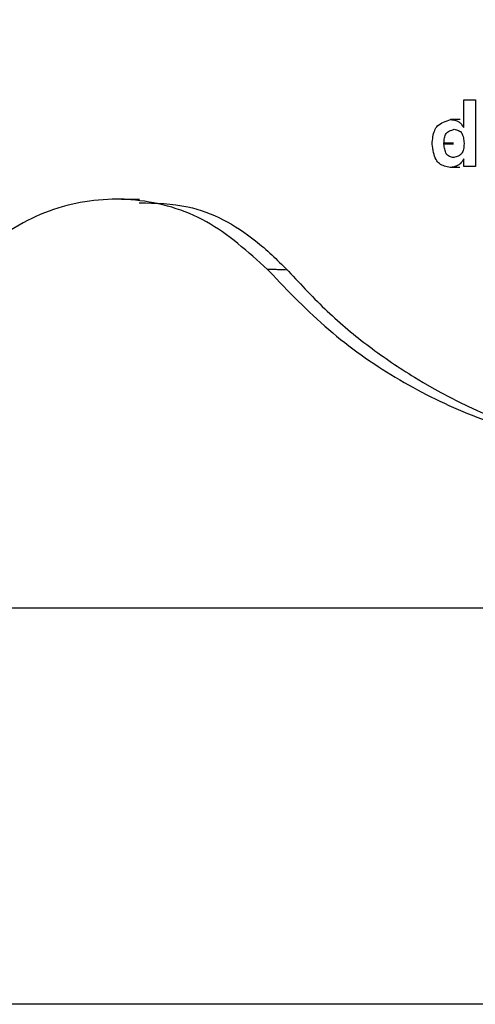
# Model space of a CAD drawing. Header units: millimetres. Extents: x -1137 to 2013, y -755 to 3954.
# Tile 37 of 53: x 1346 to 1358, y -537 to -513. Entities that reach past the tile are written whole.
import ezdxf

# ---------------------------------------------------------------- set-up
doc = ezdxf.new("R2010")
doc.units = ezdxf.units.MM

msp = doc.modelspace()

# ---------------------------------------------------------------- linework, layer by layer
at = {"color": 7, "linetype": 'Continuous', "lineweight": 25}
for p, q in [((1357.268, -515.346), (1357.268, -514.648)), ((1357.268, -514.648), (1357.56, -514.648)), ((1357.56, -514.648), (1357.56, -516.333)), ((1356.768, -515.763), (1356.768, -515.745)), ((1357.276, -515.741), (1357.276, -515.759)), ((1357.268, -516.333), (1357.268, -516.14)), ((1357.56, -516.333), (1357.268, -516.333)), ((1352.353, -518.971), (1352.312, -518.926)), ((1352.844, -518.971), (1352.816, -518.941)), ((1248.218, -527.463), (2002.504, -527.463))]:
    msp.add_line(p, q, dxfattribs=at)
at = {"color": 8, "linetype": 'Continuous', "lineweight": 25}
msp.add_line((2012.504, -537.463), (1241.075, -537.463), dxfattribs=at)
at = {"color": 7, "linetype": 'Continuous', "lineweight": 25}
for points, knots in [([(1352.353, -518.971), (1352.842, -519.48), (1353.821, -520.497), (1355.519, -521.691), (1357.343, -522.609), (1359.909, -523.419), (1363.28, -523.65), (1367.253, -522.653), (1370.832, -520.428), (1373.39, -517.504), (1374.975, -514.428), (1375.82, -511.532), (1376.108, -508.506), (1375.827, -505.479), (1374.989, -502.58), (1373.411, -499.501), (1370.861, -496.568), (1367.285, -494.333), (1363.315, -493.325), (1359.943, -493.545), (1357.375, -494.348), (1355.549, -495.261), (1353.848, -496.45), (1352.867, -497.464), (1352.377, -497.971)], [0, 0, 0, 0, 0.031296, 0.062593, 0.09389, 0.125188, 0.187632, 0.250073, 0.312501, 0.374924, 0.416626, 0.458307, 0.500002, 0.541694, 0.58337, 0.625079, 0.687501, 0.74993, 0.812371, 0.874815, 0.906112, 0.937409, 0.968705, 1, 1, 1, 1]), ([(1356.468, -515.763), (1356.475, -515.702), (1356.487, -515.586), (1356.523, -515.424), (1356.612, -515.283), (1356.761, -515.203), (1356.875, -515.166), (1356.935, -515.147)], [0, 0, 0, 0, 0.203325, 0.389843, 0.548607, 0.76302, 1, 1, 1, 1]), ([(1356.935, -515.147), (1356.981, -515.15), (1357.053, -515.156), (1357.148, -515.2), (1357.211, -515.267), (1357.249, -515.319), (1357.268, -515.346)], [0, 0, 0, 0, 0.350379, 0.551436, 0.763988, 1, 1, 1, 1]), ([(1357.175, -515.147), (1357.13, -515.147), (1357.05, -515.147), (1356.97, -515.147), (1356.935, -515.147)], [0, 0, 0, 0, 0.559913, 1, 1, 1, 1]), ([(1356.768, -515.745), (1356.771, -515.7), (1356.775, -515.633), (1356.795, -515.551), (1356.82, -515.499), (1356.86, -515.461), (1356.927, -515.423), (1356.985, -515.405), (1357.023, -515.392)], [0, 0, 0, 0, 0.264795, 0.390928, 0.498247, 0.603558, 0.733322, 1, 1, 1, 1]), ([(1357.023, -515.392), (1357.062, -515.401), (1357.117, -515.412), (1357.183, -515.447), (1357.219, -515.489), (1357.243, -515.542), (1357.265, -515.626), (1357.272, -515.695), (1357.276, -515.741)], [0, 0, 0, 0, 0.259554, 0.376138, 0.486729, 0.593762, 0.727205, 1, 1, 1, 1]), ([(1356.928, -516.357), (1356.878, -516.347), (1356.784, -516.326), (1356.651, -516.271), (1356.553, -516.147), (1356.501, -515.97), (1356.48, -515.835), (1356.468, -515.763)], [0, 0, 0, 0, 0.1988491, 0.373759, 0.5353999, 0.7478156, 1, 1, 1, 1]), ([(1357.009, -515.745), (1356.964, -515.745), (1356.884, -515.745), (1356.804, -515.745), (1356.768, -515.745)], [0, 0, 0, 0, 0.560018, 1, 1, 1, 1]), ([(1357.015, -516.107), (1356.978, -516.098), (1356.925, -516.086), (1356.86, -516.051), (1356.812, -515.994), (1356.783, -515.892), (1356.774, -515.808), (1356.768, -515.763)], [0, 0, 0, 0, 0.258648, 0.375015, 0.486271, 0.727032, 1, 1, 1, 1]), ([(1357.009, -515.763), (1356.964, -515.763), (1356.884, -515.763), (1356.804, -515.763), (1356.768, -515.763)], [0, 0, 0, 0, 0.560018, 1, 1, 1, 1]), ([(1357.276, -515.759), (1357.273, -515.804), (1357.268, -515.871), (1357.246, -515.953), (1357.22, -516.003), (1357.179, -516.041), (1357.112, -516.078), (1357.054, -516.095), (1357.015, -516.107)], [0, 0, 0, 0, 0.264719, 0.391039, 0.498825, 0.604281, 0.733798, 1, 1, 1, 1]), ([(1357.268, -516.14), (1357.24, -516.183), (1357.196, -516.252), (1357.107, -516.314), (1357.021, -516.341), (1356.96, -516.352), (1356.928, -516.357)], [0, 0, 0, 0, 0.343304, 0.546575, 0.762247, 1, 1, 1, 1]), ([(1357.169, -516.357), (1357.124, -516.357), (1357.044, -516.357), (1356.964, -516.357), (1356.928, -516.357)], [0, 0, 0, 0, 0.560007, 1, 1, 1, 1]), ([(1352.312, -518.926), (1351.819, -518.481), (1350.835, -517.592), (1348.98, -517.064), (1347.113, -517.233), (1345.634, -517.967), (1344.914, -518.692), (1344.659, -518.949)], [0, 0, 0, 0, 0.219863, 0.439721, 0.659539, 0.879343, 1, 1, 1, 1]), ([(1349.081, -517.165), (1349.054, -517.165), (1348.863, -517.161), (1348.672, -517.157), (1348.508, -517.154)], [0, 0, 0, 0, 0.14043, 1, 1, 1, 1]), ([(1349.075, -517.246), (1349.488, -517.254), (1350.522, -517.273), (1351.82, -517.967), (1352.554, -518.685), (1352.816, -518.941)], [0, 0, 0, 0, 0.299603, 0.749876, 1, 1, 1, 1]), ([(1352.816, -518.941), (1352.732, -518.938), (1352.601, -518.935), (1352.433, -518.929), (1352.349, -518.927), (1352.312, -518.926)], [0, 0, 0, 0, 0.49997, 0.780274, 1, 1, 1, 1]), ([(1352.844, -518.971), (1353.164, -519.315), (1353.806, -520.003), (1354.876, -520.894), (1356.766, -522.171), (1359.355, -523.325), (1361.65, -523.35), (1362.607, -523.36)], [0, 0, 0, 0, 0.1228975, 0.2458486, 0.3689122, 0.7365127, 1, 1, 1, 1])]:
    msp.add_open_spline(points, degree=3, knots=knots, dxfattribs=at)

doc.saveas('drawing.dxf')
